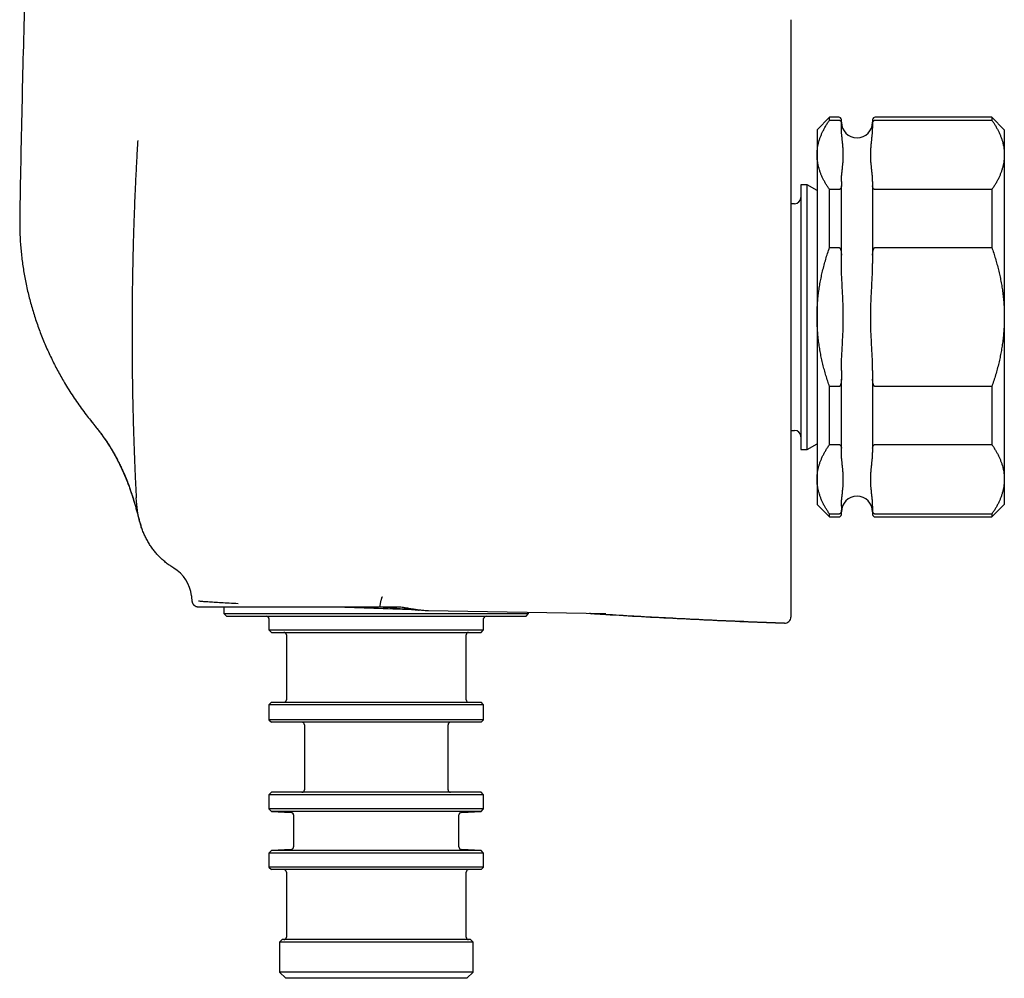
# Model space of a CAD drawing. Header units: millimetres. Extents: x 8 to 1115, y 12 to 596.
# Tile 2 of 21: x 313 to 392, y 434 to 511. Entities that reach past the tile are written whole.
import ezdxf

# ---------------------------------------------------------------- set-up
doc = ezdxf.new("R2010")
doc.units = ezdxf.units.MM

msp = doc.modelspace()

# ---------------------------------------------------------------- linework, layer by layer
at = {"color": 7, "linetype": 'Continuous', "lineweight": 30}
for p, q in [((378.133, 503.241), (377.133, 502.241)), ((378.883, 503.241), (378.133, 503.241)), ((378.133, 503.016), (378.133, 503.241)), ((391.133, 503.241), (381.783, 503.241)), ((392.133, 502.241), (391.133, 503.241)), ((391.133, 503.241), (391.133, 503.016)), ((378.133, 503.016), (378.883, 503.016)), ((379.083, 502.374), (379.083, 502.714)), ((381.583, 502.714), (381.583, 502.374)), ((381.783, 503.016), (391.133, 503.016)), ((377.133, 502.241), (377.133, 500.232)), ((392.133, 502.241), (392.133, 500.232)), ((377.133, 500.232), (377.133, 487.241)), ((392.133, 500.232), (392.133, 487.241)), ((376.34, 497.841), (375.833, 497.841)), ((375.833, 497.841), (375.833, 478.558)), ((377.133, 497.383), (376.34, 497.841)), ((376.34, 478.558), (376.34, 497.841)), ((379.083, 498.089), (379.083, 497.75)), ((381.583, 498.089), (381.583, 497.75)), ((378.133, 492.809), (378.133, 497.448)), ((378.883, 497.448), (378.133, 497.448)), ((391.133, 497.448), (381.783, 497.448)), ((391.133, 497.448), (391.133, 492.809)), ((375.333, 496.321), (375.033, 496.321)), ((378.133, 492.809), (378.883, 492.809)), ((379.083, 491.526), (379.083, 492.205)), ((381.583, 492.205), (381.583, 491.526)), ((381.783, 492.809), (391.133, 492.809)), ((377.133, 487.241), (377.133, 474.251)), ((392.133, 487.241), (392.133, 474.251)), ((379.083, 482.956), (379.083, 482.277)), ((381.583, 482.956), (381.583, 482.277)), ((378.883, 481.674), (378.133, 481.674)), ((378.133, 477.035), (378.133, 481.674)), ((391.133, 481.674), (381.783, 481.674)), ((391.133, 481.674), (391.133, 477.035)), ((375.033, 478.161), (375.333, 478.161)), ((375.833, 478.558), (375.833, 476.641)), ((376.34, 476.641), (376.34, 478.558)), ((375.833, 476.641), (376.34, 476.641)), ((376.34, 476.641), (377.133, 477.099)), ((378.133, 477.035), (378.883, 477.035)), ((379.083, 476.393), (379.083, 476.733)), ((381.583, 476.733), (381.583, 476.393)), ((381.783, 477.035), (391.133, 477.035)), ((377.133, 474.251), (377.133, 472.241)), ((392.133, 474.251), (392.133, 472.241)), ((377.133, 472.241), (378.133, 471.241)), ((379.083, 472.108), (379.083, 471.769)), ((381.583, 472.108), (381.583, 471.769)), ((391.133, 471.241), (392.133, 472.241)), ((378.883, 471.467), (378.133, 471.467)), ((378.133, 471.241), (378.133, 471.467)), ((378.133, 471.241), (378.883, 471.241)), ((391.133, 471.467), (381.783, 471.467)), ((381.783, 471.241), (391.133, 471.241)), ((391.133, 471.467), (391.133, 471.241)), ((327.033, 464.839), (327.063, 464.489)), ((327.53, 464.042), (329.624, 464.006)), ((329.624, 464.007), (329.624, 463.492)), ((342.093, 464.042), (343.718, 464.042)), ((329.624, 463.492), (329.824, 463.292)), ((329.624, 463.492), (341.824, 463.492)), ((329.824, 463.292), (341.824, 463.292)), ((333.224, 463.092), (333.224, 462.192)), ((341.824, 463.492), (354.024, 463.492)), ((341.824, 463.292), (353.824, 463.292)), ((360.222, 463.471), (346.002, 463.719)), ((350.424, 462.192), (350.424, 463.092)), ((353.824, 463.292), (354.024, 463.492)), ((354.024, 463.492), (354.024, 463.579)), ((358.981, 463.492), (359.048, 463.488)), ((333.224, 462.192), (333.424, 461.992)), ((333.224, 462.192), (350.424, 462.192)), ((350.224, 461.992), (350.424, 462.192)), ((333.424, 461.992), (350.224, 461.992)), ((334.624, 461.792), (334.624, 456.592)), ((349.024, 456.592), (349.024, 461.792)), ((333.424, 456.392), (333.224, 456.192)), ((333.224, 456.192), (333.224, 454.992)), ((341.824, 456.192), (333.224, 456.192)), ((333.424, 456.392), (341.824, 456.392)), ((341.824, 456.392), (350.224, 456.392)), ((350.424, 456.192), (341.824, 456.192)), ((350.424, 456.192), (350.224, 456.392)), ((350.424, 454.992), (350.424, 456.192)), ((333.224, 454.992), (333.424, 454.792)), ((350.424, 454.992), (333.224, 454.992)), ((350.224, 454.792), (333.424, 454.792)), ((336.074, 454.592), (336.074, 449.392)), ((347.574, 449.392), (347.574, 454.592)), ((350.224, 454.792), (350.424, 454.992)), ((333.424, 449.192), (333.224, 448.992)), ((333.224, 448.992), (333.224, 447.865)), ((341.824, 448.992), (333.224, 448.992)), ((341.824, 449.192), (333.424, 449.192)), ((350.224, 449.192), (341.824, 449.192)), ((350.424, 448.992), (341.824, 448.992)), ((350.424, 448.992), (350.224, 449.192)), ((350.424, 447.865), (350.424, 448.992)), ((333.224, 447.865), (333.424, 447.654)), ((341.824, 447.865), (333.224, 447.865)), ((333.424, 447.654), (335.01, 447.571)), ((341.824, 447.654), (333.424, 447.654)), ((335.199, 447.371), (335.199, 444.813)), ((350.424, 447.865), (341.824, 447.865)), ((350.225, 447.654), (341.824, 447.654)), ((348.449, 444.813), (348.449, 447.371)), ((348.639, 447.571), (350.225, 447.654)), ((350.225, 447.654), (350.424, 447.865)), ((333.424, 444.53), (333.224, 444.32)), ((333.224, 444.32), (333.224, 443.192)), ((350.424, 444.32), (333.224, 444.32)), ((335.01, 444.613), (333.424, 444.53)), ((350.225, 444.53), (333.424, 444.53)), ((350.225, 444.53), (348.639, 444.613)), ((350.424, 444.32), (350.225, 444.53)), ((350.424, 443.192), (350.424, 444.32)), ((333.224, 443.192), (333.424, 442.992)), ((350.424, 443.192), (333.224, 443.192)), ((341.824, 442.992), (333.424, 442.992)), ((334.624, 442.792), (334.624, 437.592)), ((350.224, 442.992), (341.824, 442.992)), ((349.024, 437.592), (349.024, 442.792)), ((350.224, 442.992), (350.424, 443.192)), ((334.274, 437.392), (334.074, 437.192)), ((334.074, 437.192), (334.074, 434.792)), ((341.824, 437.192), (334.074, 437.192)), ((349.374, 437.392), (334.274, 437.392)), ((349.574, 437.192), (341.824, 437.192)), ((349.574, 437.192), (349.374, 437.392)), ((349.574, 434.792), (349.574, 437.192)), ((334.074, 434.792), (334.574, 434.292)), ((349.574, 434.792), (334.074, 434.792)), ((349.074, 434.292), (349.574, 434.792)), ((341.824, 434.292), (334.574, 434.292)), ((349.074, 434.292), (341.824, 434.292))]:
    msp.add_line(p, q, dxfattribs=at)
for centre, radius, start, end in [((378.883, 503.041), 0.2, 0, 90), ((381.783, 503.041), 0.2, 90, 180), ((380.333, 502.841), 1.25, 180, 0), ((375.333, 496.821), 0.5, 270, 0), ((375.333, 477.661), 0.5, 0, 90), ((380.333, 471.641), 1.25, 0, 180), ((378.883, 471.441), 0.2, 270, 0), ((381.783, 471.441), 0.2, 180, 270), ((324.044, 464.578), 3, 6.52353, 58.69111), ((333.024, 463.092), 0.2, 0, 90), ((350.624, 463.092), 0.2, 90, 180), ((358.862, 460.494), 3, 87.73266, 89), ((374.533, 463.221), 0.5, 267.88133, 0), ((334.424, 461.792), 0.2, 0, 90), ((349.224, 461.792), 0.2, 90, 180), ((334.424, 456.592), 0.2, 270, 0), ((349.224, 456.592), 0.2, 180, 270), ((335.874, 454.592), 0.2, 0, 90), ((347.774, 454.592), 0.2, 90, 180), ((335.874, 449.392), 0.2, 270, 0), ((347.774, 449.392), 0.2, 180, 270), ((334.999, 447.371), 0.2, 0, 87), ((348.649, 447.371), 0.2, 93, 180), ((334.999, 444.813), 0.2, 273, 0), ((348.649, 444.813), 0.2, 180, 267), ((334.424, 442.792), 0.2, 0, 90), ((349.224, 442.792), 0.2, 90, 180), ((334.424, 437.592), 0.2, 270, 0), ((349.224, 437.592), 0.2, 180, 270)]:
    msp.add_arc(centre, radius, start, end, dxfattribs=at)
for points, knots in [([(314.56, 535.267), (314.497, 534.022), (314.372, 531.531), (314.204, 527.795), (314.048, 524.058), (313.906, 520.32), (313.777, 516.582), (313.653, 512.621), (313.537, 508.437), (313.431, 504.03), (313.339, 499.622), (313.289, 496.684), (313.264, 495.215)], [0, 0, 0, 0, 0.093333, 0.186666, 0.279998, 0.37333, 0.466663, 0.559996, 0.669997, 0.779998, 0.889999, 1, 1, 1, 1]), ([(375.033, 511.053), (375.033, 511.051), (375.033, 511.049), (375.033, 511.026), (375.033, 510.991), (375.033, 510.94), (375.033, 510.875), (375.033, 510.798), (375.033, 510.708), (375.033, 510.608), (375.033, 510.494), (375.033, 510.368), (375.033, 510.272), (375.033, 510.214), (375.033, 510.201), (375.033, 510.187), (375.033, 510.174), (375.033, 510.16), (375.033, 510.14), (375.033, 510.113), (375.033, 510.077), (375.033, 510.038), (375.033, 509.995), (375.033, 509.952), (375.033, 509.907), (375.033, 509.861), (375.033, 509.824), (375.033, 509.796), (375.033, 509.777), (375.033, 509.757), (375.033, 509.738), (375.033, 509.719), (375.033, 509.701), (375.033, 509.684), (375.033, 509.669), (375.033, 509.657), (375.033, 509.649), (375.033, 509.644), (375.033, 509.639), (375.033, 509.634), (375.033, 509.629), (375.033, 509.623), (375.033, 509.612), (375.033, 509.595), (375.033, 509.571), (375.033, 509.552), (375.033, 509.538), (375.033, 509.528), (375.033, 509.518), (375.033, 509.508), (375.033, 509.498), (375.033, 509.487), (375.033, 509.478), (375.033, 509.47), (375.033, 509.465), (375.033, 509.46), (375.033, 509.455), (375.033, 509.45), (375.033, 509.445), (375.033, 509.437), (375.033, 509.427), (375.033, 509.414), (375.033, 509.4), (375.033, 509.384), (375.033, 509.366), (375.033, 509.346), (375.033, 509.325), (375.033, 509.302), (375.033, 509.276), (375.033, 509.247), (375.033, 509.205), (375.033, 509.145), (375.033, 509.064), (375.033, 508.962), (375.033, 508.838), (375.033, 508.687), (375.033, 508.52), (375.033, 508.342), (375.033, 508.152), (375.033, 507.952), (375.033, 507.738), (375.033, 507.511), (375.033, 507.271), (375.033, 507.019), (375.033, 506.761), (375.033, 506.5), (375.033, 506.237), (375.033, 505.963), (375.033, 505.68), (375.033, 505.387), (375.033, 505.076), (375.033, 504.746), (375.033, 504.395), (375.033, 504.034), (375.033, 503.663), (375.033, 503.282), (375.033, 502.892), (375.033, 502.503), (375.033, 502.117), (375.033, 501.734), (375.033, 501.345), (375.033, 500.948), (375.033, 500.544), (375.033, 500.122), (375.033, 499.68), (375.033, 499.217), (375.033, 498.746), (375.033, 498.269), (375.033, 497.786), (375.033, 497.296), (375.033, 496.784), (375.033, 496.249), (375.033, 495.691), (375.033, 495.127), (375.033, 494.558), (375.033, 494.001), (375.033, 493.457), (375.033, 492.928), (375.033, 492.395), (375.033, 491.86), (375.033, 491.322), (375.033, 490.782), (375.033, 490.223), (375.033, 489.643), (375.033, 489.045), (375.033, 488.445), (375.033, 487.845), (375.033, 487.264), (375.033, 486.7), (375.033, 486.155), (375.033, 485.609), (375.033, 485.064), (375.033, 484.519), (375.033, 483.976), (375.033, 483.416), (375.033, 482.84), (375.033, 482.248), (375.033, 481.66), (375.033, 481.076), (375.033, 480.513), (375.033, 479.971), (375.033, 479.451), (375.033, 478.936), (375.033, 478.425), (375.033, 477.919), (375.033, 477.418), (375.033, 476.907), (375.033, 476.386), (375.033, 475.857), (375.033, 475.336), (375.033, 474.823), (375.033, 474.336), (375.033, 473.872), (375.033, 473.431), (375.033, 472.997), (375.033, 472.572), (375.033, 472.155), (375.033, 471.747), (375.033, 471.335), (375.033, 470.92), (375.033, 470.504), (375.033, 470.099), (375.033, 469.707), (375.033, 469.34), (375.033, 468.995), (375.033, 468.672), (375.033, 468.361), (375.033, 468.061), (375.033, 467.772), (375.033, 467.496), (375.033, 467.239), (375.033, 467.001), (375.033, 466.781), (375.033, 466.571), (375.033, 466.373), (375.033, 466.186), (375.033, 466.007), (375.033, 465.836), (375.033, 465.674), (375.033, 465.526), (375.033, 465.392), (375.033, 465.279), (375.033, 465.186), (375.033, 465.109), (375.033, 465.042), (375.033, 464.985), (375.033, 464.948), (375.033, 464.925), (375.033, 464.912), (375.033, 464.9), (375.033, 464.889), (375.033, 464.88), (375.033, 464.873), (375.033, 464.867), (375.033, 464.862), (375.033, 464.856), (375.033, 464.851), (375.033, 464.846), (375.033, 464.84), (375.033, 464.834), (375.033, 464.828), (375.033, 464.822), (375.033, 464.815), (375.033, 464.809), (375.033, 464.803), (375.033, 464.798), (375.033, 464.786), (375.033, 464.769), (375.033, 464.745), (375.033, 464.725), (375.033, 464.707), (375.033, 464.692), (375.033, 464.677), (375.033, 464.662), (375.033, 464.648), (375.033, 464.631), (375.033, 464.613), (375.033, 464.592), (375.033, 464.572), (375.033, 464.554), (375.033, 464.537), (375.033, 464.52), (375.033, 464.503), (375.033, 464.487), (375.033, 464.471), (375.033, 464.439), (375.033, 464.392), (375.033, 464.33), (375.033, 464.27), (375.033, 464.213), (375.033, 464.157), (375.033, 464.103), (375.033, 464.064), (375.033, 464.037), (375.033, 464.021), (375.033, 464.007), (375.033, 463.992), (375.033, 463.977), (375.033, 463.945), (375.033, 463.879), (375.033, 463.788), (375.033, 463.694), (375.033, 463.606), (375.033, 463.523), (375.033, 463.446), (375.033, 463.379), (375.033, 463.322), (375.033, 463.277), (375.033, 463.245), (375.033, 463.225), (375.033, 463.223), (375.033, 463.221)], [0, 0, 0, 0, 0.023427, 0.04684, 0.070241, 0.093628, 0.117002, 0.140363, 0.162378, 0.184381, 0.206374, 0.228356, 0.250328, 0.252311, 0.254298, 0.25629, 0.258287, 0.260288, 0.262294, 0.267041, 0.271814, 0.27753, 0.283283, 0.289072, 0.294898, 0.300762, 0.306661, 0.308989, 0.311323, 0.313693, 0.316097, 0.318447, 0.320743, 0.322537, 0.324297, 0.326023, 0.326597, 0.327166, 0.327732, 0.328294, 0.328896, 0.329535, 0.330172, 0.332796, 0.335374, 0.337907, 0.338978, 0.340042, 0.341096, 0.342142, 0.34318, 0.34421, 0.345435, 0.345939, 0.346423, 0.346886, 0.347329, 0.347751, 0.348163, 0.348675, 0.349588, 0.350465, 0.351308, 0.352211, 0.353192, 0.354145, 0.355071, 0.355977, 0.356947, 0.357897, 0.358826, 0.360766, 0.36274, 0.364711, 0.367347, 0.369981, 0.372615, 0.375251, 0.377735, 0.380224, 0.382718, 0.385202, 0.387687, 0.390177, 0.392661, 0.394938, 0.397217, 0.399498, 0.401774, 0.404051, 0.406332, 0.408816, 0.411301, 0.413786, 0.416273, 0.418757, 0.421241, 0.423728, 0.426005, 0.428281, 0.430559, 0.432838, 0.435114, 0.437386, 0.439864, 0.442348, 0.444838, 0.447321, 0.449806, 0.452296, 0.454784, 0.457519, 0.460259, 0.462997, 0.465734, 0.468474, 0.470963, 0.473451, 0.475938, 0.478428, 0.480914, 0.483397, 0.485883, 0.488614, 0.491339, 0.49407, 0.496794, 0.499511, 0.501981, 0.504457, 0.50694, 0.50942, 0.511902, 0.514388, 0.516874, 0.51961, 0.522347, 0.525087, 0.527825, 0.530563, 0.533056, 0.535545, 0.538032, 0.540525, 0.543013, 0.545496, 0.547985, 0.550719, 0.553444, 0.556179, 0.558906, 0.561623, 0.564098, 0.566575, 0.569056, 0.571536, 0.574015, 0.576497, 0.578981, 0.581712, 0.584442, 0.587178, 0.58991, 0.592641, 0.595131, 0.597616, 0.600098, 0.602589, 0.605076, 0.607558, 0.61005, 0.612332, 0.614609, 0.616891, 0.619179, 0.621461, 0.623738, 0.62618, 0.628618, 0.631054, 0.633489, 0.635926, 0.637842, 0.639743, 0.641642, 0.643573, 0.645473, 0.646087, 0.646709, 0.647306, 0.647887, 0.648478, 0.648816, 0.649156, 0.649501, 0.649849, 0.650201, 0.650557, 0.650913, 0.651402, 0.651904, 0.652421, 0.652952, 0.653497, 0.654056, 0.654629, 0.655159, 0.657591, 0.660068, 0.662589, 0.664216, 0.665861, 0.667523, 0.669204, 0.670853, 0.67236, 0.674782, 0.67727, 0.679823, 0.681821, 0.683858, 0.685933, 0.687945, 0.689942, 0.691935, 0.693925, 0.701963, 0.709942, 0.717863, 0.725725, 0.733528, 0.741273, 0.748959, 0.751257, 0.753555, 0.755853, 0.758152, 0.76045, 0.762749, 0.773586, 0.792945, 0.810236, 0.827534, 0.848136, 0.868746, 0.889367, 0.91147, 0.933586, 0.955712, 0.97785, 1, 1, 1, 1]), ([(377.133, 500.232), (377.134, 500.309), (377.137, 500.464), (377.16, 500.697), (377.195, 500.929), (377.245, 501.161), (377.309, 501.392), (377.386, 501.622), (377.476, 501.85), (377.579, 502.079), (377.697, 502.312), (377.83, 502.549), (377.975, 502.783), (378.08, 502.938), (378.133, 503.016)], [0, 0, 0, 0, 0.081816, 0.16367, 0.245526, 0.327345, 0.409934, 0.492524, 0.573549, 0.654574, 0.740914, 0.827281, 0.913654, 1, 1, 1, 1]), ([(378.883, 503.016), (378.892, 503.015), (378.912, 503.014), (378.936, 503.006), (378.957, 502.995), (378.976, 502.983), (378.993, 502.968), (379.015, 502.945), (379.038, 502.911), (379.059, 502.866), (379.073, 502.816), (379.081, 502.765), (379.082, 502.731), (379.083, 502.714)], [0, 0, 0, 0, 0.039196, 0.087993, 0.128964, 0.170944, 0.22646, 0.282559, 0.397154, 0.545653, 0.69533, 0.847416, 1, 1, 1, 1]), ([(379.083, 502.714), (379.083, 502.744), (379.083, 502.803), (379.083, 502.876), (379.083, 502.937), (379.083, 502.983), (379.083, 503.017), (379.083, 503.037), (379.083, 503.04), (379.083, 503.041)], [0, 0, 0, 0, 0.143141, 0.285984, 0.428652, 0.571265, 0.713947, 0.856818, 1, 1, 1, 1]), ([(381.583, 503.041), (381.583, 503.04), (381.583, 503.037), (381.583, 503.017), (381.583, 502.983), (381.583, 502.937), (381.583, 502.876), (381.583, 502.803), (381.583, 502.744), (381.583, 502.714)], [0, 0, 0, 0, 0.143141, 0.285984, 0.428652, 0.571265, 0.713947, 0.856818, 1, 1, 1, 1]), ([(381.583, 502.714), (381.583, 502.73), (381.584, 502.764), (381.592, 502.814), (381.607, 502.864), (381.628, 502.911), (381.653, 502.947), (381.678, 502.973), (381.702, 502.992), (381.725, 503.004), (381.746, 503.011), (381.763, 503.015), (381.776, 503.015), (381.783, 503.016)], [0, 0, 0, 0, 0.148668, 0.29776, 0.448639, 0.600496, 0.722563, 0.791309, 0.861169, 0.915275, 0.94227, 0.970195, 1, 1, 1, 1]), ([(391.133, 503.016), (391.183, 502.942), (391.283, 502.795), (391.421, 502.572), (391.549, 502.348), (391.666, 502.122), (391.771, 501.894), (391.864, 501.665), (391.943, 501.435), (392.01, 501.201), (392.064, 500.963), (392.104, 500.72), (392.128, 500.476), (392.131, 500.313), (392.133, 500.232)], [0, 0, 0, 0, 0.082025, 0.164072, 0.246116, 0.328135, 0.410674, 0.493213, 0.574834, 0.656455, 0.742321, 0.82823, 0.914137, 1, 1, 1, 1]), ([(379.083, 498.089), (379.083, 498.141), (379.085, 498.246), (379.095, 498.454), (379.117, 498.714), (379.151, 499.027), (379.185, 499.334), (379.213, 499.638), (379.232, 499.939), (379.239, 500.242), (379.231, 500.548), (379.211, 500.855), (379.182, 501.162), (379.148, 501.468), (379.115, 501.772), (379.094, 502.023), (379.084, 502.224), (379.083, 502.324), (379.083, 502.374)], [0, 0, 0, 0, 0.03645, 0.072901, 0.14585, 0.218813, 0.291777, 0.361339, 0.431672, 0.502031, 0.573668, 0.645335, 0.717083, 0.788836, 0.859447, 0.930066, 0.96503, 1, 1, 1, 1]), ([(381.583, 498.089), (381.582, 498.141), (381.581, 498.246), (381.571, 498.454), (381.549, 498.714), (381.515, 499.027), (381.481, 499.334), (381.452, 499.638), (381.434, 499.939), (381.427, 500.242), (381.435, 500.548), (381.455, 500.855), (381.484, 501.162), (381.518, 501.468), (381.551, 501.772), (381.571, 502.023), (381.581, 502.224), (381.582, 502.324), (381.583, 502.374)], [0, 0, 0, 0, 0.03645, 0.072901, 0.14585, 0.218813, 0.291777, 0.361339, 0.431672, 0.502031, 0.573668, 0.645335, 0.717083, 0.788836, 0.859447, 0.930066, 0.96503, 1, 1, 1, 1]), ([(322.717, 501.374), (322.693, 501.001), (322.643, 500.23), (322.588, 499.075), (322.529, 497.927), (322.478, 496.806), (322.433, 495.66), (322.391, 494.426), (322.347, 492.894), (322.305, 491.103), (322.273, 489.135), (322.258, 487.223), (322.257, 485.295), (322.269, 483.361), (322.295, 481.443), (322.333, 479.639), (322.381, 477.959), (322.435, 476.411), (322.486, 475.02), (322.539, 473.778), (322.581, 473.102), (322.602, 472.764)], [0, 0, 0, 0, 0.032783, 0.067699, 0.101224, 0.133345, 0.165995, 0.201559, 0.241537, 0.300677, 0.359739, 0.417253, 0.474688, 0.54052, 0.606202, 0.671828, 0.737453, 0.803098, 0.868746, 0.934377, 1, 1, 1, 1]), ([(378.133, 497.448), (378.083, 497.521), (377.982, 497.668), (377.845, 497.891), (377.717, 498.115), (377.6, 498.342), (377.495, 498.57), (377.402, 498.799), (377.323, 499.028), (377.255, 499.262), (377.201, 499.5), (377.162, 499.744), (377.138, 499.988), (377.134, 500.15), (377.133, 500.232)], [0, 0, 0, 0, 0.082025, 0.164072, 0.246116, 0.328135, 0.410674, 0.493213, 0.574834, 0.656455, 0.742321, 0.82823, 0.914137, 1, 1, 1, 1]), ([(392.133, 500.232), (392.131, 500.154), (392.129, 499.999), (392.106, 499.767), (392.071, 499.535), (392.021, 499.303), (391.957, 499.071), (391.879, 498.841), (391.79, 498.614), (391.687, 498.384), (391.569, 498.151), (391.435, 497.915), (391.291, 497.68), (391.186, 497.525), (391.133, 497.448)], [0, 0, 0, 0, 0.081816, 0.16367, 0.245526, 0.327345, 0.409934, 0.492524, 0.573549, 0.654574, 0.740914, 0.827281, 0.913654, 1, 1, 1, 1]), ([(379.083, 497.75), (379.082, 497.733), (379.081, 497.7), (379.073, 497.649), (379.059, 497.599), (379.038, 497.553), (379.013, 497.516), (378.988, 497.49), (378.964, 497.472), (378.941, 497.459), (378.92, 497.453), (378.903, 497.449), (378.89, 497.448), (378.883, 497.448)], [0, 0, 0, 0, 0.148668, 0.29776, 0.448639, 0.600496, 0.722563, 0.791309, 0.861169, 0.915275, 0.94227, 0.970195, 1, 1, 1, 1]), ([(379.083, 492.205), (379.083, 492.351), (379.083, 492.642), (379.083, 493.072), (379.083, 493.497), (379.083, 493.917), (379.083, 494.331), (379.083, 494.74), (379.083, 495.142), (379.083, 495.538), (379.083, 495.927), (379.083, 496.308), (379.083, 496.68), (379.083, 497.045), (379.083, 497.403), (379.083, 497.634), (379.083, 497.75)], [0, 0, 0, 0, 0.0715703, 0.142992, 0.2143257, 0.2856325, 0.3569732, 0.4284087, 0.4999997, 0.5715702, 0.6429919, 0.7143257, 0.7856325, 0.8569732, 0.9284088, 1, 1, 1, 1]), ([(381.583, 497.75), (381.583, 497.634), (381.583, 497.403), (381.583, 497.045), (381.583, 496.681), (381.583, 496.308), (381.583, 495.927), (381.583, 495.538), (381.583, 495.142), (381.583, 494.74), (381.583, 494.331), (381.583, 493.917), (381.583, 493.497), (381.583, 493.072), (381.583, 492.642), (381.583, 492.351), (381.583, 492.205)], [0, 0, 0, 0, 0.07157, 0.142992, 0.214326, 0.285633, 0.356973, 0.428409, 0.5, 0.57157, 0.642992, 0.714326, 0.785633, 0.856973, 0.928409, 1, 1, 1, 1]), ([(381.783, 497.448), (381.774, 497.448), (381.754, 497.449), (381.729, 497.458), (381.708, 497.468), (381.69, 497.481), (381.672, 497.495), (381.651, 497.518), (381.628, 497.552), (381.607, 497.598), (381.593, 497.648), (381.584, 497.698), (381.583, 497.733), (381.583, 497.75)], [0, 0, 0, 0, 0.039196, 0.087993, 0.128964, 0.170944, 0.22646, 0.282559, 0.397154, 0.545653, 0.69533, 0.847416, 1, 1, 1, 1]), ([(313.267, 495.242), (313.264, 495.085), (313.259, 494.743), (313.266, 494.218), (313.285, 493.666), (313.318, 493.114), (313.364, 492.566), (313.421, 492.023), (313.491, 491.484), (313.572, 490.946), (313.667, 490.406), (313.773, 489.865), (313.893, 489.322), (314.025, 488.781), (314.169, 488.243), (314.325, 487.708), (314.493, 487.176), (314.672, 486.648), (314.862, 486.123), (315.064, 485.603), (315.277, 485.088), (315.501, 484.576), (315.734, 484.072), (315.977, 483.576), (316.229, 483.088), (316.491, 482.605), (316.78, 482.096), (317.099, 481.565), (317.451, 481.012), (317.815, 480.467), (318.194, 479.932), (318.564, 479.435), (318.813, 479.12), (318.927, 478.977)], [0, 0, 0, 0, 0.026847, 0.058285, 0.08973, 0.121185, 0.152654, 0.183576, 0.214516, 0.245474, 0.276452, 0.308085, 0.33974, 0.371419, 0.403121, 0.434847, 0.466595, 0.498367, 0.530091, 0.561837, 0.593603, 0.625389, 0.657193, 0.688446, 0.719715, 0.750999, 0.782296, 0.819571, 0.856862, 0.894169, 0.931488, 0.968821, 1, 1, 1, 1]), ([(377.133, 487.241), (377.134, 487.396), (377.137, 487.706), (377.16, 488.171), (377.195, 488.635), (377.245, 489.099), (377.309, 489.563), (377.386, 490.023), (377.476, 490.477), (377.579, 490.937), (377.697, 491.403), (377.83, 491.875), (377.975, 492.344), (378.08, 492.654), (378.133, 492.809)], [0, 0, 0, 0, 0.081816, 0.16367, 0.245526, 0.327345, 0.409934, 0.492524, 0.573549, 0.654574, 0.740914, 0.827281, 0.913654, 1, 1, 1, 1]), ([(378.883, 492.809), (378.892, 492.808), (378.912, 492.806), (378.936, 492.789), (378.957, 492.769), (378.976, 492.744), (378.993, 492.714), (379.015, 492.668), (379.038, 492.6), (379.059, 492.509), (379.073, 492.409), (379.081, 492.308), (379.082, 492.239), (379.083, 492.205)], [0, 0, 0, 0, 0.039196, 0.087993, 0.128964, 0.170944, 0.22646, 0.282559, 0.397154, 0.545653, 0.69533, 0.847416, 1, 1, 1, 1]), ([(381.583, 492.205), (381.583, 492.239), (381.584, 492.305), (381.592, 492.406), (381.607, 492.506), (381.628, 492.599), (381.653, 492.672), (381.678, 492.725), (381.702, 492.761), (381.725, 492.786), (381.746, 492.8), (381.763, 492.807), (381.776, 492.808), (381.783, 492.809)], [0, 0, 0, 0, 0.148668, 0.29776, 0.448639, 0.600496, 0.722563, 0.791309, 0.861169, 0.915275, 0.94227, 0.970195, 1, 1, 1, 1]), ([(391.133, 492.809), (391.183, 492.662), (391.283, 492.368), (391.421, 491.922), (391.549, 491.474), (391.666, 491.021), (391.771, 490.565), (391.864, 490.107), (391.943, 489.648), (392.01, 489.181), (392.064, 488.704), (392.104, 488.217), (392.128, 487.729), (392.131, 487.404), (392.133, 487.241)], [0, 0, 0, 0, 0.0820249, 0.1640723, 0.2461158, 0.3281353, 0.4106745, 0.4932129, 0.5748345, 0.6564555, 0.7423209, 0.8282301, 0.9141372, 1, 1, 1, 1]), ([(379.083, 482.956), (379.083, 483.061), (379.085, 483.269), (379.095, 483.686), (379.117, 484.207), (379.151, 484.832), (379.185, 485.448), (379.214, 486.058), (379.232, 486.662), (379.239, 487.268), (379.231, 487.877), (379.211, 488.488), (379.182, 489.099), (379.148, 489.708), (379.115, 490.316), (379.095, 490.821), (379.084, 491.224), (379.083, 491.425), (379.083, 491.526)], [0, 0, 0, 0, 0.036446, 0.072901, 0.145851, 0.218814, 0.291777, 0.361968, 0.432172, 0.503067, 0.573995, 0.645395, 0.716813, 0.787898, 0.858982, 0.929474, 0.964737, 1, 1, 1, 1]), ([(381.583, 482.956), (381.582, 483.061), (381.581, 483.269), (381.571, 483.686), (381.549, 484.207), (381.515, 484.832), (381.481, 485.448), (381.452, 486.058), (381.433, 486.662), (381.427, 487.268), (381.435, 487.877), (381.455, 488.488), (381.484, 489.099), (381.518, 489.708), (381.55, 490.316), (381.571, 490.821), (381.581, 491.224), (381.582, 491.425), (381.583, 491.526)], [0, 0, 0, 0, 0.036446, 0.072901, 0.145851, 0.218814, 0.291777, 0.361968, 0.432172, 0.503067, 0.573995, 0.645395, 0.716813, 0.787898, 0.858982, 0.929474, 0.964737, 1, 1, 1, 1]), ([(378.133, 481.674), (378.083, 481.821), (377.982, 482.115), (377.845, 482.56), (377.717, 483.009), (377.6, 483.461), (377.495, 483.917), (377.402, 484.376), (377.323, 484.834), (377.255, 485.302), (377.201, 485.779), (377.162, 486.265), (377.138, 486.753), (377.134, 487.079), (377.133, 487.241)], [0, 0, 0, 0, 0.082025, 0.164072, 0.246116, 0.328135, 0.410674, 0.493213, 0.574834, 0.656455, 0.742321, 0.82823, 0.914137, 1, 1, 1, 1]), ([(392.133, 487.241), (392.131, 487.086), (392.129, 486.776), (392.106, 486.311), (392.071, 485.848), (392.021, 485.384), (391.957, 484.92), (391.879, 484.46), (391.79, 484.005), (391.687, 483.546), (391.569, 483.08), (391.435, 482.607), (391.291, 482.138), (391.186, 481.828), (391.133, 481.674)], [0, 0, 0, 0, 0.081816, 0.16367, 0.245526, 0.327345, 0.409934, 0.492524, 0.573549, 0.654574, 0.740914, 0.827281, 0.913654, 1, 1, 1, 1]), ([(379.083, 482.277), (379.082, 482.244), (379.081, 482.177), (379.073, 482.077), (379.059, 481.977), (379.038, 481.883), (379.013, 481.81), (378.988, 481.758), (378.964, 481.721), (378.941, 481.697), (378.92, 481.683), (378.903, 481.675), (378.89, 481.674), (378.883, 481.674)], [0, 0, 0, 0, 0.148668, 0.29776, 0.448639, 0.600496, 0.722563, 0.791309, 0.861169, 0.915275, 0.94227, 0.970195, 1, 1, 1, 1]), ([(379.083, 476.733), (379.083, 476.849), (379.083, 477.08), (379.083, 477.437), (379.083, 477.802), (379.083, 478.175), (379.083, 478.556), (379.083, 478.944), (379.083, 479.34), (379.083, 479.743), (379.083, 480.151), (379.083, 480.566), (379.083, 480.985), (379.083, 481.41), (379.083, 481.841), (379.083, 482.132), (379.083, 482.277)], [0, 0, 0, 0, 0.07157, 0.142992, 0.214326, 0.285633, 0.356973, 0.428409, 0.5, 0.57157, 0.642992, 0.714326, 0.785633, 0.856973, 0.928409, 1, 1, 1, 1]), ([(381.583, 482.277), (381.583, 482.132), (381.583, 481.841), (381.583, 481.411), (381.583, 480.985), (381.583, 480.566), (381.583, 480.152), (381.583, 479.743), (381.583, 479.34), (381.583, 478.944), (381.583, 478.556), (381.583, 478.175), (381.583, 477.802), (381.583, 477.437), (381.583, 477.08), (381.583, 476.849), (381.583, 476.733)], [0, 0, 0, 0, 0.07157, 0.142992, 0.214326, 0.285633, 0.356973, 0.428409, 0.5, 0.57157, 0.642992, 0.714326, 0.785633, 0.856973, 0.928409, 1, 1, 1, 1]), ([(381.783, 481.674), (381.774, 481.675), (381.754, 481.677), (381.729, 481.693), (381.708, 481.714), (381.69, 481.739), (381.672, 481.769), (381.651, 481.815), (381.628, 481.883), (381.607, 481.973), (381.593, 482.073), (381.584, 482.175), (381.583, 482.243), (381.583, 482.277)], [0, 0, 0, 0, 0.039196, 0.0879929, 0.1289636, 0.1709441, 0.2264601, 0.2825593, 0.3971537, 0.5456526, 0.6953297, 0.8474158, 1, 1, 1, 1]), ([(318.896, 479.019), (318.967, 478.931), (319.107, 478.757), (319.316, 478.5), (319.516, 478.248), (319.708, 477.999), (319.878, 477.769), (320.027, 477.559), (320.157, 477.371), (320.28, 477.186), (320.396, 477.006), (320.526, 476.799), (320.671, 476.558), (320.832, 476.278), (320.992, 475.988), (321.149, 475.688), (321.302, 475.38), (321.429, 475.113), (321.53, 474.891), (321.608, 474.715), (321.684, 474.538), (321.758, 474.36), (321.83, 474.182), (321.899, 474.008), (321.965, 473.834), (322.028, 473.664), (322.088, 473.499), (322.142, 473.343), (322.192, 473.198), (322.236, 473.065), (322.275, 472.943), (322.311, 472.833), (322.337, 472.747), (322.357, 472.682), (322.371, 472.637), (322.387, 472.586), (322.404, 472.53), (322.421, 472.471), (322.437, 472.416), (322.452, 472.366), (322.465, 472.319), (322.477, 472.277), (322.488, 472.239), (322.496, 472.21), (322.5, 472.196), (322.502, 472.19)], [0, 0, 0, 0, 0.041697, 0.082003, 0.121354, 0.159882, 0.197522, 0.22636, 0.254426, 0.281595, 0.307741, 0.333048, 0.371496, 0.411072, 0.451661, 0.493126, 0.53531, 0.578036, 0.601503, 0.625043, 0.648624, 0.672214, 0.69578, 0.718985, 0.741064, 0.764007, 0.785547, 0.805695, 0.824471, 0.841898, 0.85718, 0.8713, 0.884282, 0.890355, 0.896153, 0.901693, 0.909802, 0.91809, 0.926977, 0.936808, 0.947841, 0.960259, 0.974193, 0.989733, 1, 1, 1, 1]), ([(318.926, 478.979), (318.942, 478.958), (318.982, 478.909), (319.043, 478.833), (319.106, 478.755), (319.162, 478.686), (319.211, 478.626), (319.254, 478.573), (319.293, 478.523), (319.333, 478.473), (319.374, 478.422), (319.428, 478.355), (319.496, 478.269), (319.578, 478.163), (319.664, 478.051), (319.793, 477.88), (319.96, 477.652), (320.159, 477.365), (320.372, 477.042), (320.596, 476.682), (320.829, 476.282), (321.049, 475.878), (321.241, 475.501), (321.409, 475.153), (321.554, 474.835), (321.694, 474.511), (321.831, 474.179), (321.964, 473.835), (322.068, 473.55), (322.146, 473.33), (322.196, 473.181), (322.244, 473.038), (322.287, 472.904), (322.326, 472.779), (322.363, 472.663), (322.391, 472.568), (322.414, 472.493), (322.431, 472.436), (322.445, 472.387), (322.457, 472.346), (322.467, 472.311), (322.476, 472.279), (322.486, 472.246), (322.495, 472.212), (322.504, 472.18), (322.512, 472.154), (322.516, 472.141), (322.517, 472.135)], [0, 0, 0, 0, 0.009759, 0.023833, 0.036422, 0.047525, 0.057133, 0.065227, 0.073111, 0.080978, 0.089122, 0.097551, 0.113341, 0.130117, 0.147935, 0.166356, 0.210204, 0.253899, 0.297202, 0.355117, 0.413033, 0.470407, 0.527865, 0.571562, 0.615181, 0.658804, 0.703709, 0.749866, 0.796987, 0.8174, 0.83734, 0.856074, 0.87362, 0.890006, 0.905257, 0.919405, 0.92716, 0.934548, 0.941625, 0.94688, 0.95221, 0.957721, 0.96351, 0.9718, 0.980891, 0.990901, 1, 1, 1, 1]), ([(318.926, 478.977), (318.983, 478.906), (319.098, 478.762), (319.274, 478.546), (319.452, 478.323), (319.633, 478.091), (319.815, 477.849), (319.998, 477.596), (320.18, 477.331), (320.364, 477.053), (320.547, 476.759), (320.731, 476.451), (320.912, 476.129), (321.09, 475.797), (321.263, 475.455), (321.43, 475.107), (321.589, 474.755), (321.741, 474.4), (321.884, 474.044), (322.018, 473.69), (322.143, 473.34), (322.258, 472.996), (322.364, 472.659), (322.462, 472.33), (322.555, 472.001), (322.645, 471.673), (322.732, 471.347), (322.818, 471.032), (322.905, 470.727), (322.97, 470.529), (323.002, 470.43)], [0, 0, 0, 0, 0.028628, 0.05766, 0.087414, 0.118124, 0.149954, 0.182398, 0.216049, 0.250895, 0.286875, 0.324655, 0.363373, 0.402855, 0.442908, 0.48332, 0.523867, 0.564326, 0.604473, 0.644097, 0.683004, 0.721021, 0.758006, 0.793853, 0.828496, 0.865196, 0.900481, 0.934504, 0.967539, 1, 1, 1, 1]), ([(377.133, 474.251), (377.134, 474.328), (377.137, 474.483), (377.16, 474.716), (377.195, 474.948), (377.245, 475.18), (377.309, 475.412), (377.386, 475.642), (377.476, 475.869), (377.579, 476.099), (377.697, 476.332), (377.83, 476.568), (377.975, 476.802), (378.08, 476.957), (378.133, 477.035)], [0, 0, 0, 0, 0.081816, 0.16367, 0.245526, 0.327345, 0.409934, 0.492524, 0.573549, 0.654574, 0.740914, 0.827281, 0.913654, 1, 1, 1, 1]), ([(378.883, 477.035), (378.892, 477.034), (378.912, 477.033), (378.936, 477.025), (378.957, 477.015), (378.976, 477.002), (378.993, 476.987), (379.015, 476.964), (379.038, 476.93), (379.059, 476.885), (379.073, 476.835), (379.081, 476.784), (379.082, 476.75), (379.083, 476.733)], [0, 0, 0, 0, 0.039196, 0.087993, 0.128964, 0.170944, 0.22646, 0.282559, 0.397154, 0.545653, 0.69533, 0.847416, 1, 1, 1, 1]), ([(379.083, 472.108), (379.083, 472.161), (379.085, 472.265), (379.095, 472.473), (379.117, 472.734), (379.151, 473.046), (379.185, 473.355), (379.214, 473.659), (379.232, 473.961), (379.239, 474.264), (379.231, 474.569), (379.211, 474.874), (379.182, 475.18), (379.148, 475.485), (379.115, 475.788), (379.095, 476.041), (379.084, 476.242), (379.083, 476.343), (379.083, 476.393)], [0, 0, 0, 0, 0.036446, 0.072901, 0.145851, 0.218814, 0.291777, 0.361968, 0.432172, 0.503067, 0.573995, 0.645395, 0.716813, 0.787898, 0.858982, 0.929474, 0.964737, 1, 1, 1, 1]), ([(381.583, 472.108), (381.582, 472.161), (381.581, 472.265), (381.571, 472.473), (381.549, 472.734), (381.515, 473.046), (381.481, 473.355), (381.452, 473.659), (381.433, 473.961), (381.427, 474.264), (381.435, 474.569), (381.455, 474.874), (381.484, 475.18), (381.518, 475.485), (381.55, 475.788), (381.571, 476.041), (381.581, 476.242), (381.582, 476.343), (381.583, 476.393)], [0, 0, 0, 0, 0.036446, 0.072901, 0.145851, 0.218814, 0.291777, 0.361968, 0.432172, 0.503067, 0.573995, 0.645395, 0.716813, 0.787898, 0.858982, 0.929474, 0.964737, 1, 1, 1, 1]), ([(381.583, 476.733), (381.583, 476.75), (381.584, 476.783), (381.592, 476.833), (381.607, 476.883), (381.628, 476.93), (381.653, 476.966), (381.678, 476.993), (381.702, 477.011), (381.725, 477.023), (381.746, 477.03), (381.763, 477.034), (381.776, 477.035), (381.783, 477.035)], [0, 0, 0, 0, 0.148668, 0.29776, 0.448639, 0.600496, 0.722563, 0.791309, 0.861169, 0.915275, 0.94227, 0.970195, 1, 1, 1, 1]), ([(391.133, 477.035), (391.183, 476.961), (391.283, 476.814), (391.421, 476.591), (391.549, 476.367), (391.666, 476.141), (391.771, 475.913), (391.864, 475.684), (391.943, 475.454), (392.01, 475.221), (392.064, 474.982), (392.104, 474.739), (392.128, 474.495), (392.131, 474.332), (392.133, 474.251)], [0, 0, 0, 0, 0.082025, 0.164072, 0.246116, 0.328135, 0.410674, 0.493213, 0.574834, 0.656455, 0.742321, 0.82823, 0.914137, 1, 1, 1, 1]), ([(378.133, 471.467), (378.083, 471.541), (377.982, 471.688), (377.845, 471.91), (377.717, 472.135), (377.6, 472.361), (377.495, 472.589), (377.402, 472.818), (377.323, 473.048), (377.255, 473.281), (377.201, 473.52), (377.162, 473.763), (377.138, 474.007), (377.134, 474.17), (377.133, 474.251)], [0, 0, 0, 0, 0.082025, 0.164072, 0.246116, 0.328135, 0.410674, 0.493213, 0.574834, 0.656455, 0.742321, 0.82823, 0.914137, 1, 1, 1, 1]), ([(392.133, 474.251), (392.131, 474.173), (392.129, 474.018), (392.106, 473.786), (392.071, 473.554), (392.021, 473.322), (391.957, 473.09), (391.879, 472.86), (391.79, 472.633), (391.687, 472.403), (391.569, 472.17), (391.435, 471.934), (391.291, 471.699), (391.186, 471.544), (391.133, 471.467)], [0, 0, 0, 0, 0.081816, 0.16367, 0.245526, 0.327345, 0.409934, 0.492524, 0.573549, 0.654574, 0.740914, 0.827281, 0.913654, 1, 1, 1, 1]), ([(323.002, 470.43), (322.993, 470.46), (322.974, 470.519), (322.836, 470.978), (322.689, 471.686), (322.631, 472.405), (322.602, 472.764)], [0, 0, 0, 0, 0.249997, 0.499993, 0.749983, 1, 1, 1, 1]), ([(379.083, 471.769), (379.082, 471.752), (379.081, 471.719), (379.073, 471.669), (379.059, 471.619), (379.038, 471.572), (379.013, 471.536), (378.988, 471.509), (378.964, 471.491), (378.941, 471.479), (378.92, 471.472), (378.903, 471.468), (378.89, 471.467), (378.883, 471.467)], [0, 0, 0, 0, 0.148668, 0.29776, 0.448639, 0.600496, 0.722563, 0.791309, 0.861169, 0.915275, 0.94227, 0.970195, 1, 1, 1, 1]), ([(379.083, 471.441), (379.083, 471.443), (379.083, 471.445), (379.083, 471.466), (379.083, 471.499), (379.083, 471.546), (379.083, 471.606), (379.083, 471.679), (379.083, 471.739), (379.083, 471.769)], [0, 0, 0, 0, 0.143141, 0.285984, 0.428652, 0.571265, 0.713947, 0.856818, 1, 1, 1, 1]), ([(381.783, 471.467), (381.774, 471.468), (381.754, 471.469), (381.729, 471.477), (381.708, 471.487), (381.69, 471.5), (381.672, 471.515), (381.651, 471.538), (381.628, 471.572), (381.607, 471.617), (381.593, 471.667), (381.584, 471.718), (381.583, 471.752), (381.583, 471.769)], [0, 0, 0, 0, 0.039196, 0.087993, 0.128964, 0.170944, 0.22646, 0.282559, 0.397154, 0.545653, 0.69533, 0.847416, 1, 1, 1, 1]), ([(381.583, 471.769), (381.583, 471.739), (381.583, 471.679), (381.583, 471.606), (381.583, 471.546), (381.583, 471.499), (381.583, 471.466), (381.583, 471.445), (381.583, 471.443), (381.583, 471.441)], [0, 0, 0, 0, 0.1431406, 0.2859841, 0.4286517, 0.5712653, 0.7139468, 0.856818, 1, 1, 1, 1]), ([(325.603, 467.141), (325.502, 467.205), (325.301, 467.331), (325.016, 467.542), (324.745, 467.766), (324.489, 468.005), (324.248, 468.259), (324.022, 468.527), (323.812, 468.809), (323.618, 469.106), (323.439, 469.416), (323.276, 469.741), (323.128, 470.079), (323.044, 470.313), (323.002, 470.43)], [0, 0, 0, 0, 0.08358, 0.166282, 0.248349, 0.330032, 0.411585, 0.493264, 0.575324, 0.65802, 0.741599, 0.826301, 0.912361, 1, 1, 1, 1]), ([(327.025, 464.92), (327.026, 464.906), (327.03, 464.879), (327.038, 464.848), (327.041, 464.833)], [0, 0, 0, 0, 0.50109, 1, 1, 1, 1]), ([(342.306, 464.826), (342.302, 464.825), (342.293, 464.822), (342.279, 464.805), (342.264, 464.777), (342.248, 464.737), (342.231, 464.686), (342.213, 464.625), (342.194, 464.552), (342.175, 464.469), (342.155, 464.375), (342.135, 464.273), (342.114, 464.163), (342.1, 464.082), (342.093, 464.042)], [0, 0, 0, 0, 0.081447, 0.163743, 0.246748, 0.330314, 0.414286, 0.498506, 0.582812, 0.667041, 0.751031, 0.834623, 0.917662, 1, 1, 1, 1]), ([(327.063, 464.498), (327.066, 464.473), (327.072, 464.427), (327.092, 464.364), (327.116, 464.311), (327.141, 464.268), (327.165, 464.235), (327.19, 464.205), (327.22, 464.174), (327.26, 464.14), (327.307, 464.109), (327.358, 464.083), (327.412, 464.063), (327.471, 464.048), (327.513, 464.044), (327.534, 464.042)], [0, 0, 0, 0, 0.101984, 0.194953, 0.276829, 0.346133, 0.401918, 0.449067, 0.508536, 0.582301, 0.669816, 0.74385, 0.824262, 0.910055, 1, 1, 1, 1]), ([(327.53, 464.042), (327.539, 464.042), (327.557, 464.042), (327.703, 464.041), (327.937, 464.04), (328.267, 464.039), (328.693, 464.039), (329.211, 464.04), (329.821, 464.041), (330.521, 464.042), (331.306, 464.042), (332.168, 464.042), (333.101, 464.042), (334.028, 464.042), (334.93, 464.042), (335.794, 464.042), (336.691, 464.042), (337.613, 464.042), (338.236, 464.042), (338.547, 464.042)], [0, 0, 0, 0, 0.062506, 0.125185, 0.187809, 0.250386, 0.312933, 0.375427, 0.437858, 0.500286, 0.562779, 0.625277, 0.687712, 0.750181, 0.800203, 0.850205, 0.900102, 0.950004, 1, 1, 1, 1]), ([(330.767, 464.285), (330.523, 464.298), (330.036, 464.323), (329.394, 464.359), (328.821, 464.393), (328.326, 464.427), (327.902, 464.459), (327.688, 464.479), (327.581, 464.489)], [0, 0, 0, 0, 0.166473, 0.333012, 0.499636, 0.666359, 0.833159, 1, 1, 1, 1]), ([(338.547, 464.042), (338.742, 464.042), (339.131, 464.043), (339.717, 464.043), (340.307, 464.043), (340.901, 464.042), (341.497, 464.042), (341.894, 464.042), (342.093, 464.042)], [0, 0, 0, 0, 0.166694, 0.333347, 0.499997, 0.666684, 0.833347, 1, 1, 1, 1]), ([(338.547, 464.042), (339.571, 464.008), (341.618, 463.94), (343.666, 463.87), (344.691, 463.833), (344.692, 463.833)], [0, 0, 0, 0, 0.4996815, 0.9992593, 1, 1, 1, 1]), ([(342.093, 464.042), (342.459, 464.014), (343.189, 463.957), (343.998, 463.892), (344.441, 463.854), (344.519, 463.848)], [0, 0, 0, 0, 0.451698, 0.903176, 1, 1, 1, 1]), ([(343.718, 464.042), (343.833, 464.025), (344.062, 463.989), (344.404, 463.931), (344.63, 463.887), (344.743, 463.865)], [0, 0, 0, 0, 0.333391, 0.666703, 1, 1, 1, 1]), ([(344.519, 463.848), (344.519, 463.848), (344.518, 463.848), (344.519, 463.848), (344.52, 463.848), (344.523, 463.848), (344.527, 463.848), (344.539, 463.847), (344.56, 463.845), (344.588, 463.843), (344.619, 463.84), (344.649, 463.837), (344.677, 463.835), (344.702, 463.832), (344.727, 463.83), (344.757, 463.828), (344.792, 463.824), (344.83, 463.821), (344.866, 463.818), (344.894, 463.815), (344.92, 463.813), (344.948, 463.81), (344.983, 463.806), (345.017, 463.803), (345.047, 463.8), (345.074, 463.797), (345.1, 463.795), (345.125, 463.792), (345.147, 463.79), (345.166, 463.788), (345.187, 463.785), (345.208, 463.783), (345.229, 463.781), (345.243, 463.779), (345.252, 463.778), (345.258, 463.777), (345.261, 463.777), (345.263, 463.777)], [0, 0, 0, 0, 0.00003, 0.003503, 0.006891, 0.010663, 0.015166, 0.0271, 0.056788, 0.098787, 0.13955, 0.181972, 0.217988, 0.252163, 0.283717, 0.318807, 0.369645, 0.422036, 0.472709, 0.511855, 0.53456, 0.573689, 0.623894, 0.674233, 0.711065, 0.743555, 0.782298, 0.81543, 0.843567, 0.868669, 0.891449, 0.927524, 0.953559, 0.974804, 0.985994, 0.992091, 1, 1, 1, 1]), ([(346.002, 463.719), (345.943, 463.721), (345.824, 463.724), (345.646, 463.736), (345.471, 463.752), (345.302, 463.771), (345.137, 463.794), (344.972, 463.821), (344.841, 463.845), (344.765, 463.86), (344.745, 463.865)], [0, 0, 0, 0, 0.1419667, 0.2840815, 0.4260427, 0.5569297, 0.6878966, 0.8191074, 0.9504028, 1, 1, 1, 1]), ([(359.268, 463.485), (359.251, 463.485), (359.208, 463.486), (359.155, 463.487), (359.107, 463.487), (359.073, 463.488), (359.052, 463.488), (359.049, 463.488), (359.048, 463.488)], [0, 0, 0, 0, 0.11333, 0.290453, 0.467656, 0.644965, 0.822405, 1, 1, 1, 1]), ([(374.514, 462.722), (373.552, 462.759), (371.627, 462.832), (368.74, 462.96), (366.059, 463.091), (363.584, 463.222), (361.316, 463.35), (359.804, 463.442), (359.048, 463.488)], [0, 0, 0, 0, 0.186577, 0.373191, 0.559846, 0.706534, 0.853251, 1, 1, 1, 1]), ([(359.3, 463.484), (359.603, 463.465), (360.859, 463.386), (363.069, 463.26), (365.93, 463.107), (368.792, 462.968), (371.653, 462.841), (373.561, 462.768), (374.514, 462.732)], [0, 0, 0, 0, 0.0597326, 0.2478748, 0.4359687, 0.6240183, 0.8120274, 1, 1, 1, 1])]:
    msp.add_open_spline(points, degree=3, knots=knots, dxfattribs=at)

doc.saveas('drawing.dxf')
